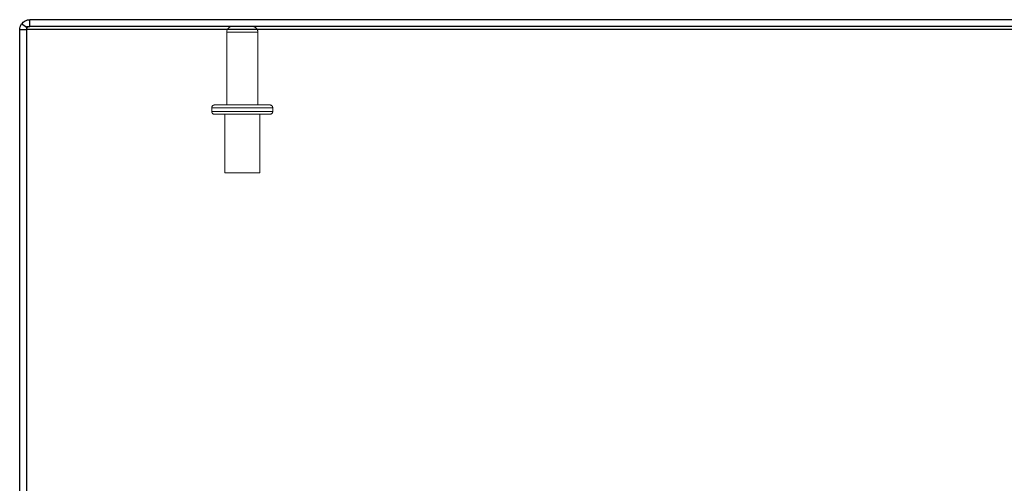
# Model space of a CAD drawing. Header units: inches. Extents: x 0.2 to 10.8, y 0.2 to 8.2.
# Tile 118 of 176: x 3.13 to 3.655, y 7.062 to 7.309. Entities that reach past the tile are written whole.
import ezdxf

# ---------------------------------------------------------------- set-up
doc = ezdxf.new("R2010")
doc.units = ezdxf.units.IN
doc.header["$MEASUREMENT"] = 0
doc.linetypes.add('HIDDEN', pattern=[0.075, 0.05, -0.025])
doc.layers.add('DIMENSIONS', color=140, linetype='Continuous')
doc.styles.add('SLDTEXTSTYLE0', font='TXT', dxfattribs={"width": 0.7})
doc.dimstyles.new('SLDDIMSTYLE2', dxfattribs={"dimtxt": 0.084961, "dimasz": 0.13, "dimexe": 0, "dimexo": 0.0625, "dimgap": 0.02124, "dimtad": 0, "dimtih": 1, "dimtoh": 1, "dimlfac": 20, "dimrnd": 1e-09, "dimzin": 4, "dimdsep": 46, "dimtxsty": 'SLDTEXTSTYLE0', "dimsah": 1, "dimcen": 0.09, "dimadec": 0, "dimazin": 1, "dimtfac": 1, "dimtofl": 0, "dimtmove": 0, "dimatfit": 3, "dimfxl": 0, "dimfrac": 2, "dimtolj": 1, "dimtzin": 12, "dimarcsym": 0})

# ---------------------------------------------------------------- blocks, each defined once
blk = doc.blocks.new('_D_3')
at = {"layer": 'DIMENSIONS'}
for p, q in [((3.08523, 7.30897), (2.44521, 7.30897)), ((2.57021, 7.30897), (2.57021, 7.17264)), ((2.40863, 7.01859), (2.3801, 7.01859)), ((2.3801, 7.01859), (2.3801, 6.88356)), ((2.73178, 7.01859), (2.76031, 7.01859)), ((2.76031, 7.01859), (2.76031, 6.88356)), ((2.3801, 6.88356), (2.40863, 6.88356)), ((2.76031, 6.88356), (2.73178, 6.88356)), ((2.57021, 6.70897), (2.57021, 6.86454)), ((3.09667, 6.70897), (2.44521, 6.70897))]:
    blk.add_line(p, q, dxfattribs=at)
for points in [[(2.57021, 7.30897), (2.55021, 7.17897), (2.59021, 7.17897)], [(2.57021, 6.70897), (2.59021, 6.83897), (2.55021, 6.83897)]]:
    blk.add_solid(points, dxfattribs=at)
at = {"layer": 'DIMENSIONS', "char_height": 0.083333, "attachment_point": 1, "style": 'SLDTEXTSTYLE0'}
for s, insert in [('12.00', (2.40863, 7.14503)), ('304.8', (2.40863, 6.99098))]:
    blk.add_mtext(s, dxfattribs=dict(at, insert=insert))

msp = doc.modelspace()

# ---------------------------------------------------------------- linework, layer by layer
at = {"color": 7, "linetype": 'Continuous', "lineweight": 25}
for p, q in [((4.9262259, 7.3089732), (3.1352259, 7.3089732)), ((3.1352259, 7.3053732), (3.1352259, 7.3089732)), ((3.1334259, 7.3035732), (3.1298259, 7.3035732)), ((3.1298259, 6.7258188), (3.1298259, 7.3035732)), ((3.1334259, 7.3048613), (3.1308344, 7.3067157)), ((3.1334259, 7.3053559), (3.1334259, 7.3038518)), ((3.1334259, 7.3038518), (3.1334259, 6.72342)), ((3.1334259, 7.3038518), (4.9262259, 7.3038518)), ((4.9262259, 7.3053732), (3.1352259, 7.3053732))]:
    msp.add_line(p, q, dxfattribs=at)
at = {"color": 7, "linetype": 'HIDDEN', "lineweight": 18}
for p, q in [((3.1334259, 7.3053732), (3.1352259, 7.3053732)), ((3.1334259, 7.3053732), (3.1334259, 7.3053559)), ((3.133762, 7.3046207), (3.1334259, 7.3048613)), ((3.2402759, 7.3023732), (3.2402759, 7.2635232)), ((3.2568759, 7.3023732), (3.2403686, 7.3023732)), ((3.2568759, 7.3023732), (3.2403686, 7.3023732)), ((3.2568759, 7.3023732), (3.2403686, 7.3023732)), ((3.2568759, 7.2635232), (3.2568759, 7.3023732)), ((3.2648259, 7.2620232), (3.2323259, 7.2620232)), ((3.2648259, 7.2620232), (3.2323259, 7.2620232)), ((3.2648259, 7.2620232), (3.2323259, 7.2620232)), ((3.2323259, 7.2620232), (3.2323259, 7.2600232)), ((3.2338259, 7.2635232), (3.2633259, 7.2635232)), ((3.2648259, 7.2600232), (3.2648259, 7.2620232)), ((3.2648259, 7.2600232), (3.2323259, 7.2600232)), ((3.2648259, 7.2600232), (3.2323259, 7.2600232)), ((3.2648259, 7.2600232), (3.2323259, 7.2600232)), ((3.2338259, 7.2585232), (3.2633259, 7.2585232)), ((3.2392009, 7.2585232), (3.2392009, 7.2272732)), ((3.2579509, 7.2272732), (3.2579509, 7.2585232)), ((3.2392009, 7.2272732), (3.2579509, 7.2272732))]:
    msp.add_line(p, q, dxfattribs=at)
for centre, radius, start, end in [((3.2432759, 7.3023732), 0.003, 90, 180), ((3.2538759, 7.3023732), 0.003, 0, 90), ((3.2338259, 7.2620232), 0.0015, 90, 180), ((3.2633259, 7.2620232), 0.0015, 0, 90), ((3.2338259, 7.2600232), 0.0015, 180, 270), ((3.2633259, 7.2600232), 0.0015, 270, 0)]:
    msp.add_arc(centre, radius, start, end, dxfattribs=at)
at = {"color": 7, "linetype": 'Continuous', "lineweight": 25}
for points, knots in [([(3.1308344, 7.3067157), (3.1313318, 7.3074108), (3.1319968, 7.3079851), (3.1335171, 7.3087666), (3.1343711, 7.3089732), (3.1352259, 7.3089732)], [0, 0, 0, 0, 0.5, 0.5, 1, 1, 1, 1]), ([(3.1298259, 7.3035732), (3.1298259, 7.3041323), (3.1299133, 7.3046912), (3.130255, 7.3057557), (3.1305091, 7.3062611), (3.1308344, 7.3067157)], [0, 0, 0, 0, 0.5, 0.5, 1, 1, 1, 1]), ([(3.1347228, 7.3052931), (3.1347493, 7.3053036), (3.1349003, 7.3053633), (3.1350649, 7.3053671), (3.1352007, 7.3053702)], [0, 0, 0, 0, 0.17488454, 1, 1, 1, 1])]:
    msp.add_open_spline(points, degree=3, knots=knots, dxfattribs=at)
at = {"color": 7, "linetype": 'HIDDEN', "lineweight": 18}
msp.add_open_spline([(3.133762, 7.3046207), (3.1335452, 7.3043177), (3.1334259, 7.3039459), (3.1334259, 7.3035732)], degree=3, dxfattribs=at)
msp.add_open_spline([(3.133762, 7.3046207), (3.1338531, 7.3047303), (3.1340352, 7.3049495), (3.1343702, 7.3051789), (3.1346143, 7.305258), (3.1347228, 7.3052931)], degree=3, knots=[0, 0, 0, 0, 0.35705931, 0.71411895, 1, 1, 1, 1], dxfattribs=at)

# ---------------------------------------------------------------- dimensions: what is measured, and where the dimension line sits
at = {"layer": 'DIMENSIONS'}
dim = msp.add_linear_dim(base=(2.5702051, 7.3089732), p1=(3.1466714, 6.7089732), p2=(3.1352259, 7.3089732), angle=90, dimstyle='SLDDIMSTYLE2', dxfattribs=at)
dim.commit()
dim.dimension.update_dxf_attribs({"geometry": '_D_3', "text_midpoint": (2.5702051, 7.0185892), "dimtype": 160})

doc.saveas('drawing.dxf')
